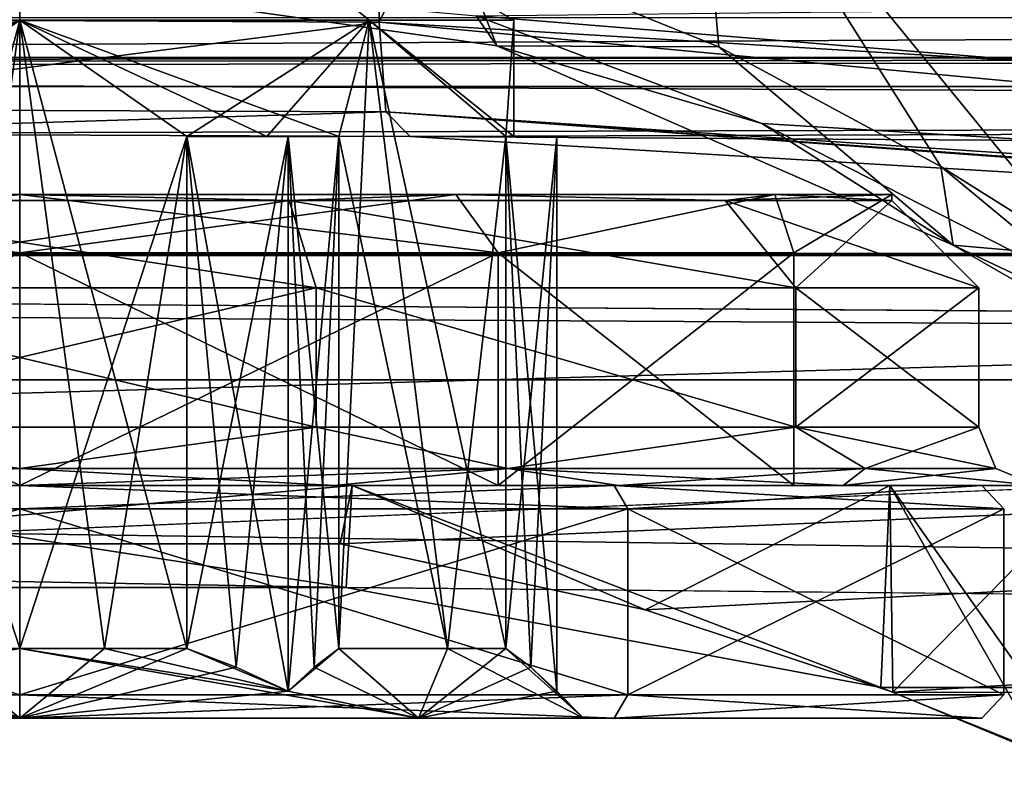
# Model space of a CAD drawing. Header units: millimetres. Extents: x -143 to 143, y -35 to 35.
# Tile 100 of 176: x 0 to 8.47, y -20.5 to -14. Entities that reach past the tile are written whole.
import ezdxf

# ---------------------------------------------------------------- set-up
doc = ezdxf.new("R2010")
doc.units = ezdxf.units.MM
doc.header["$LTSCALE"] = 65.185185
for name, color, linetype in [('121', 7, 'CONTINUOUS'), ('129', 7, 'CONTINUOUS'), ('130', 7, 'CONTINUOUS'), ('161', 7, 'CONTINUOUS'), ('24', 7, 'CONTINUOUS'), ('25', 7, 'CONTINUOUS'), ('280', 7, 'CONTINUOUS'), ('281', 7, 'CONTINUOUS'), ('282', 7, 'CONTINUOUS'), ('284', 7, 'CONTINUOUS'), ('285', 7, 'CONTINUOUS'), ('287', 7, 'CONTINUOUS'), ('288', 7, 'CONTINUOUS'), ('289', 7, 'CONTINUOUS'), ('290', 7, 'CONTINUOUS'), ('332', 7, 'CONTINUOUS'), ('333', 7, 'CONTINUOUS'), ('334', 7, 'CONTINUOUS'), ('49', 7, 'CONTINUOUS'), ('537', 7, 'CONTINUOUS'), ('538', 7, 'CONTINUOUS'), ('539', 7, 'CONTINUOUS'), ('540', 7, 'CONTINUOUS'), ('541', 7, 'CONTINUOUS'), ('543', 7, 'CONTINUOUS'), ('544', 7, 'CONTINUOUS'), ('545', 7, 'CONTINUOUS'), ('546', 7, 'CONTINUOUS'), ('547', 7, 'CONTINUOUS'), ('550', 7, 'CONTINUOUS'), ('551', 7, 'CONTINUOUS'), ('552', 7, 'CONTINUOUS'), ('553', 7, 'CONTINUOUS'), ('554', 7, 'CONTINUOUS'), ('555', 7, 'CONTINUOUS'), ('557', 7, 'CONTINUOUS'), ('558', 7, 'CONTINUOUS'), ('562', 7, 'CONTINUOUS'), ('563', 7, 'CONTINUOUS'), ('564', 7, 'CONTINUOUS'), ('656', 7, 'CONTINUOUS'), ('660', 7, 'CONTINUOUS'), ('669', 7, 'CONTINUOUS'), ('670', 7, 'CONTINUOUS'), ('740', 7, 'CONTINUOUS'), ('742', 7, 'CONTINUOUS'), ('744', 7, 'CONTINUOUS'), ('745', 7, 'CONTINUOUS'), ('749', 7, 'CONTINUOUS'), ('750', 7, 'CONTINUOUS')]:
    doc.layers.add(name, color=color, linetype=linetype)

msp = doc.modelspace()

# ---------------------------------------------------------------- linework, layer by layer
at = {"layer": '121', "color": 7, "linetype": 'CONTINUOUS', "true_color": 0xe0f2ff}
for points in [[(-22.965, -13.9806, -16.8133), (-22.965, -14.3195, -16.2112), (46.857, -13.9806, -16.8133), (-22.965, -13.9806, -16.8133)], [(46.857, -13.9806, -16.8133), (-22.965, -14.3195, -16.2112), (11.9462, -14.3195, -16.2112), (46.857, -13.9806, -16.8133)]]:
    msp.add_3dface(points, dxfattribs=at)
at = {"layer": '129', "color": 7, "linetype": 'CONTINUOUS', "true_color": 0xe0f2ff}
for points in [[(3.093, -14.0185, -11.2838), (17.3965, -14.8796, -7.363), (31.5556, -16.6778, -3.8883), (3.093, -14.0185, -11.2838)], [(3.093, -14.0185, -11.2838), (31.5556, -16.6778, -3.8883), (3.1501, -14.7893, -11.6457), (3.093, -14.0185, -11.2838)], [(31.5556, -16.6778, -3.8883), (31.773, -16.8488, -4.7294), (3.1501, -14.7893, -11.6457), (31.5556, -16.6778, -3.8883)], [(3.1501, -14.7893, -11.6457), (31.773, -16.8488, -4.7294), (17.6608, -15.852, -8.5607), (3.1501, -14.7893, -11.6457)], [(3.3574, -14.9992, -12.4439), (3.1501, -14.7893, -11.6457), (17.6608, -15.852, -8.5607), (3.3574, -14.9992, -12.4439)]]:
    msp.add_3dface(points, dxfattribs=at)
at = {"layer": '130', "color": 7, "linetype": 'CONTINUOUS', "true_color": 0xe0f2ff}
for points in [[(-2.6039, -13.992, -11.4066), (3.093, -14.0185, -11.2838), (-2.712, -14.766, -11.7554), (-2.6039, -13.992, -11.4066)], [(3.093, -14.0185, -11.2838), (3.1501, -14.7893, -11.6457), (-2.712, -14.766, -11.7554), (3.093, -14.0185, -11.2838)], [(-2.712, -14.766, -11.7554), (3.1501, -14.7893, -11.6457), (-2.8462, -14.9738, -12.5714), (-2.712, -14.766, -11.7554)], [(3.1501, -14.7893, -11.6457), (3.3574, -14.9992, -12.4439), (-2.8462, -14.9738, -12.5714), (3.1501, -14.7893, -11.6457)]]:
    msp.add_3dface(points, dxfattribs=at)
at = {"layer": '161', "color": 7, "linetype": 'CONTINUOUS', "true_color": 0xe0f2ff}
for points in [[(3.744, -13.3099, 8.9506), (-0.6306, -13.5488, 10.2454), (4.1042, -14.2218, 9.4759), (3.744, -13.3099, 8.9506)], [(6.0127, -14.2279, 7.7164), (3.744, -13.3099, 8.9506), (4.1042, -14.2218, 9.4759), (6.0127, -14.2279, 7.7164)], [(4.1042, -14.2218, 9.4759), (-0.6306, -13.5488, 10.2454), (3.9259, -13.9629, 10.5493), (4.1042, -14.2218, 9.4759)], [(6.3842, -14.8873, 9.1989), (4.1042, -14.2218, 9.4759), (3.9259, -13.9629, 10.5493), (6.3842, -14.8873, 9.1989)], [(6.0127, -14.2279, 7.7164), (4.1042, -14.2218, 9.4759), (8.0275, -15.9342, 6.7331), (6.0127, -14.2279, 7.7164)], [(8.0275, -15.9342, 6.7331), (4.1042, -14.2218, 9.4759), (6.3842, -14.8873, 9.1989), (8.0275, -15.9342, 6.7331)], [(7.9229, -15.2593, 5.8905), (6.0127, -14.2279, 7.7164), (8.0275, -15.9342, 6.7331), (7.9229, -15.2593, 5.8905)], [(8.522, -15.9778, 7.1386), (8.0275, -15.9342, 6.7331), (6.3842, -14.8873, 9.1989), (8.522, -15.9778, 7.1386)], [(9.1937, -16.0532, 3.7843), (7.9229, -15.2593, 5.8905), (10.353, -17.2702, 2.2318), (9.1937, -16.0532, 3.7843)], [(7.9229, -15.2593, 5.8905), (8.0275, -15.9342, 6.7331), (10.353, -17.2702, 2.2318), (7.9229, -15.2593, 5.8905)], [(10.353, -17.2702, 2.2318), (8.0275, -15.9342, 6.7331), (10.0048, -16.8642, 4.6744), (10.353, -17.2702, 2.2318)], [(10.0048, -16.8642, 4.6744), (8.0275, -15.9342, 6.7331), (8.522, -15.9778, 7.1386), (10.0048, -16.8642, 4.6744)]]:
    msp.add_3dface(points, dxfattribs=at)
at = {"layer": '24', "color": 7, "linetype": 'CONTINUOUS', "true_color": 0xe0f2ff}
for points in [[(3.093, 14.0185, -11.2838), (17.3963, 14.8796, -7.3631), (3.093, -14.0185, -11.2838), (3.093, 14.0185, -11.2838)], [(3.093, -14.0185, -11.2838), (17.3963, 14.8796, -7.3631), (17.3965, -14.8796, -7.363), (3.093, -14.0185, -11.2838)]]:
    msp.add_3dface(points, dxfattribs=at)
at = {"layer": '25', "color": 7, "linetype": 'CONTINUOUS', "true_color": 0xe0f2ff}
msp.add_3dface([(3.093, 14.0185, -11.2838), (3.093, -14.0185, -11.2838), (-2.6039, -13.992, -11.4066), (3.093, 14.0185, -11.2838)], dxfattribs=at)
at = {"layer": '280', "color": 7, "linetype": 'CONTINUOUS', "true_color": 0xe0f2ff}
for points in [[(-2.8582, -18, 8.7973), (2.8582, -18, 8.7973), (-2.7565, -18.501, 8.8297), (-2.8582, -18, 8.7973)], [(-2.7565, -18.501, 8.8297), (2.8582, -18, 8.7973), (2.7565, -18.501, 8.8297), (-2.7565, -18.501, 8.8297)], [(2.7565, -18.501, 8.8297), (2.8582, -18, 8.7973), (5.3785, -19.0687, 7.5256), (2.7565, -18.501, 8.8297)], [(2.8582, -18, 8.7973), (7.4834, -18, 5.437), (5.3785, -19.0687, 7.5256), (2.8582, -18, 8.7973)], [(5.3785, -19.0687, 7.5256), (7.4834, -18, 5.437), (7.5094, -19.7757, 5.4011), (5.3785, -19.0687, 7.5256)], [(7.4834, -18, 5.437), (9.25, -18), (7.5094, -19.7757, 5.4011), (7.4834, -18, 5.437)], [(9.25, -18), (9.25, -20.5), (7.5094, -19.7757, 5.4011), (9.25, -18)]]:
    msp.add_3dface(points, dxfattribs=at)
at = {"layer": '281', "color": 7, "linetype": 'CONTINUOUS', "true_color": 0xe0f2ff}
for points in [[(2.8582, -18, 8.7973), (-2.8582, -18, 8.7973), (0, -18, 8.75), (2.8582, -18, 8.7973)], [(0, -18, 8.75), (-2.8582, -18, 8.7973), (-2.7059, -18, 8.3211), (0, -18, 8.75)], [(-2.8582, -18, -8.7973), (2.8582, -18, -8.7973), (0, -18, -8.75), (-2.8582, -18, -8.7973)], [(2.7059, -18, 8.3211), (2.8582, -18, 8.7973), (0, -18, 8.75), (2.7059, -18, 8.3211)], [(0, -18, -8.75), (2.8582, -18, -8.7973), (2.7059, -18, -8.3211), (0, -18, -8.75)], [(5.1465, -18, 7.0764), (2.8582, -18, 8.7973), (2.7059, -18, 8.3211), (5.1465, -18, 7.0764)], [(2.7059, -18, -8.3211), (2.8582, -18, -8.7973), (5.1465, -18, -7.0764), (2.7059, -18, -8.3211)], [(7.4834, -18, 5.437), (2.8582, -18, 8.7973), (5.1465, -18, 7.0764), (7.4834, -18, 5.437)], [(2.8582, -18, -8.7973), (7.4834, -18, -5.437), (5.1465, -18, -7.0764), (2.8582, -18, -8.7973)], [(7.0827, -18, 5.1379), (7.4834, -18, 5.437), (5.1465, -18, 7.0764), (7.0827, -18, 5.1379)], [(5.1465, -18, -7.0764), (7.4834, -18, -5.437), (7.0827, -18, -5.1379), (5.1465, -18, -7.0764)], [(7.4834, -18, -5.437), (9.25, -18), (7.0827, -18, -5.1379), (7.4834, -18, -5.437)], [(7.0827, -18, -5.1379), (9.25, -18), (8.75, -18), (7.0827, -18, -5.1379)], [(8.75, -18), (7.4834, -18, 5.437), (7.0827, -18, 5.1379), (8.75, -18)], [(9.25, -18), (7.4834, -18, 5.437), (8.75, -18), (9.25, -18)]]:
    msp.add_3dface(points, dxfattribs=at)
at = {"layer": '282', "color": 7, "linetype": 'CONTINUOUS', "true_color": 0xe0f2ff}
for points in [[(-2.5495, -16.3, 7.8462), (2.5495, -16.3, 7.8462), (-2.5494, -17.5, 7.8462), (-2.5495, -16.3, 7.8462)], [(-2.5494, -17.5, 7.8462), (2.5495, -16.3, 7.8462), (2.5494, -17.5, 7.8462), (-2.5494, -17.5, 7.8462)], [(2.5494, -17.5, 7.8462), (2.5495, -16.3, 7.8462), (6.6744, -17.5, 4.8492), (2.5494, -17.5, 7.8462)], [(2.5495, -16.3, 7.8462), (6.6745, -16.3, 4.8491), (6.6744, -17.5, 4.8492), (2.5495, -16.3, 7.8462)], [(8.25, -16.3), (8.25, -17.5), (6.6744, -17.5, 4.8492), (8.25, -16.3)], [(6.6745, -16.3, 4.8491), (8.25, -16.3), (6.6744, -17.5, 4.8492), (6.6745, -16.3, 4.8491)]]:
    msp.add_3dface(points, dxfattribs=at)
at = {"layer": '284', "color": 7, "linetype": 'CONTINUOUS', "true_color": 0xe0f2ff}
for points in [[(2.8582, -18, -8.7973), (-2.8582, -18, -8.7973), (2.8077, -18.8775, -8.8136), (2.8582, -18, -8.7973)], [(2.8077, -18.8775, -8.8136), (-2.8582, -18, -8.7973), (-2.8077, -18.8775, -8.8136), (2.8077, -18.8775, -8.8136)], [(7.4074, -19.7372, -5.5402), (2.8582, -18, -8.7973), (2.8077, -18.8775, -8.8136), (7.4074, -19.7372, -5.5402)], [(7.4834, -18, -5.437), (2.8582, -18, -8.7973), (7.4074, -19.7372, -5.5402), (7.4834, -18, -5.437)], [(8.7961, -20.2992, -2.862), (7.4834, -18, -5.437), (7.4074, -19.7372, -5.5402), (8.7961, -20.2992, -2.862)], [(9.25, -20.5), (9.25, -18), (7.4834, -18, -5.437), (9.25, -20.5)], [(9.25, -20.5), (7.4834, -18, -5.437), (8.7961, -20.2992, -2.862), (9.25, -20.5)]]:
    msp.add_3dface(points, dxfattribs=at)
at = {"layer": '285', "color": 7, "linetype": 'CONTINUOUS', "true_color": 0xe0f2ff}
for points in [[(2.5495, -16.3, -7.8462), (-2.5495, -16.3, -7.8462), (2.5494, -17.5, -7.8462), (2.5495, -16.3, -7.8462)], [(2.5494, -17.5, -7.8462), (-2.5495, -16.3, -7.8462), (-2.5494, -17.5, -7.8462), (2.5494, -17.5, -7.8462)], [(6.6744, -17.5, -4.8492), (2.5495, -16.3, -7.8462), (2.5494, -17.5, -7.8462), (6.6744, -17.5, -4.8492)], [(6.6745, -16.3, -4.8491), (2.5495, -16.3, -7.8462), (6.6744, -17.5, -4.8492), (6.6745, -16.3, -4.8491)], [(8.25, -17.5), (6.6745, -16.3, -4.8491), (6.6744, -17.5, -4.8492), (8.25, -17.5)], [(8.25, -17.5), (8.25, -16.3), (6.6745, -16.3, -4.8491), (8.25, -17.5)]]:
    msp.add_3dface(points, dxfattribs=at)
at = {"layer": '287', "color": 7, "linetype": 'CONTINUOUS', "true_color": 0xe0f2ff}
for points in [[(2.5495, -16.3, 7.8462), (-2.5495, -16.3, 7.8462), (2.3177, -15.55, 7.1329), (2.5495, -16.3, 7.8462)], [(2.3177, -15.55, 7.1329), (-2.5495, -16.3, 7.8462), (-2.3177, -15.55, 7.1329), (2.3177, -15.55, 7.1329)], [(6.6745, -16.3, 4.8491), (2.5495, -16.3, 7.8462), (2.3177, -15.55, 7.1329), (6.6745, -16.3, 4.8491)], [(6.0677, -15.55, 4.4082), (6.6745, -16.3, 4.8491), (2.3177, -15.55, 7.1329), (6.0677, -15.55, 4.4082)], [(7.5, -15.55), (6.6745, -16.3, 4.8491), (6.0677, -15.55, 4.4082), (7.5, -15.55)], [(8.25, -16.3), (6.6745, -16.3, 4.8491), (7.5, -15.55), (8.25, -16.3)]]:
    msp.add_3dface(points, dxfattribs=at)
at = {"layer": '288', "color": 7, "linetype": 'CONTINUOUS', "true_color": 0xe0f2ff}
for points in [[(-2.5495, -16.3, -7.8462), (2.5495, -16.3, -7.8462), (-2.3177, -15.55, -7.1329), (-2.5495, -16.3, -7.8462)], [(-2.3177, -15.55, -7.1329), (2.5495, -16.3, -7.8462), (2.3177, -15.55, -7.1329), (-2.3177, -15.55, -7.1329)], [(2.5495, -16.3, -7.8462), (6.6745, -16.3, -4.8491), (2.3177, -15.55, -7.1329), (2.5495, -16.3, -7.8462)], [(2.3177, -15.55, -7.1329), (6.6745, -16.3, -4.8491), (6.0677, -15.55, -4.4082), (2.3177, -15.55, -7.1329)], [(6.6745, -16.3, -4.8491), (8.25, -16.3), (6.0677, -15.55, -4.4082), (6.6745, -16.3, -4.8491)], [(8.25, -16.3), (7.5, -15.55), (6.0677, -15.55, -4.4082), (8.25, -16.3)]]:
    msp.add_3dface(points, dxfattribs=at)
at = {"layer": '289', "color": 7, "linetype": 'CONTINUOUS', "true_color": 0xe0f2ff}
for points in [[(-4.1982, -17.8536, 7.2715), (-2.5494, -17.5, 7.8462), (0, -17.8536, 8.3964), (-4.1982, -17.8536, 7.2715)], [(-2.5494, -17.5, 7.8462), (2.5494, -17.5, 7.8462), (0, -17.8536, 8.3964), (-2.5494, -17.5, 7.8462)], [(0, -17.8536, 8.3964), (2.5494, -17.5, 7.8462), (4.1982, -17.8536, 7.2715), (0, -17.8536, 8.3964)], [(2.5494, -17.5, 7.8462), (6.6744, -17.5, 4.8492), (4.1982, -17.8536, 7.2715), (2.5494, -17.5, 7.8462)], [(4.1982, -17.8536, 7.2715), (6.6744, -17.5, 4.8492), (7.2715, -17.8536, 4.1982), (4.1982, -17.8536, 7.2715)], [(6.6744, -17.5, 4.8492), (8.25, -17.5), (7.2715, -17.8536, 4.1982), (6.6744, -17.5, 4.8492)], [(7.2715, -17.8536, 4.1982), (8.25, -17.5), (8.3964, -17.8536), (7.2715, -17.8536, 4.1982)], [(-2.7059, -18, 8.3211), (-4.1982, -17.8536, 7.2715), (0, -17.8536, 8.3964), (-2.7059, -18, 8.3211)], [(0, -18, 8.75), (-2.7059, -18, 8.3211), (0, -17.8536, 8.3964), (0, -18, 8.75)], [(2.7059, -18, 8.3211), (0, -18, 8.75), (4.1982, -17.8536, 7.2715), (2.7059, -18, 8.3211)], [(0, -18, 8.75), (0, -17.8536, 8.3964), (4.1982, -17.8536, 7.2715), (0, -18, 8.75)], [(5.1465, -18, 7.0764), (2.7059, -18, 8.3211), (4.1982, -17.8536, 7.2715), (5.1465, -18, 7.0764)], [(5.1465, -18, 7.0764), (4.1982, -17.8536, 7.2715), (7.2715, -17.8536, 4.1982), (5.1465, -18, 7.0764)], [(7.0827, -18, 5.1379), (5.1465, -18, 7.0764), (7.2715, -17.8536, 4.1982), (7.0827, -18, 5.1379)], [(8.75, -18), (7.0827, -18, 5.1379), (8.3964, -17.8536), (8.75, -18)], [(7.0827, -18, 5.1379), (7.2715, -17.8536, 4.1982), (8.3964, -17.8536), (7.0827, -18, 5.1379)]]:
    msp.add_3dface(points, dxfattribs=at)
at = {"layer": '290', "color": 7, "linetype": 'CONTINUOUS', "true_color": 0xe0f2ff}
for points in [[(0, -17.8536, -8.3964), (-2.5494, -17.5, -7.8462), (-4.1982, -17.8536, -7.2715), (0, -17.8536, -8.3964)], [(2.5494, -17.5, -7.8462), (-2.5494, -17.5, -7.8462), (0, -17.8536, -8.3964), (2.5494, -17.5, -7.8462)], [(4.1982, -17.8536, -7.2715), (2.5494, -17.5, -7.8462), (0, -17.8536, -8.3964), (4.1982, -17.8536, -7.2715)], [(6.6744, -17.5, -4.8492), (2.5494, -17.5, -7.8462), (4.1982, -17.8536, -7.2715), (6.6744, -17.5, -4.8492)], [(7.2715, -17.8536, -4.1982), (6.6744, -17.5, -4.8492), (4.1982, -17.8536, -7.2715), (7.2715, -17.8536, -4.1982)], [(8.25, -17.5), (6.6744, -17.5, -4.8492), (8.3964, -17.8536), (8.25, -17.5)], [(8.3964, -17.8536), (6.6744, -17.5, -4.8492), (7.2715, -17.8536, -4.1982), (8.3964, -17.8536)], [(0, -18, -8.75), (0, -17.8536, -8.3964), (-4.1982, -17.8536, -7.2715), (0, -18, -8.75)], [(0, -18, -8.75), (2.7059, -18, -8.3211), (0, -17.8536, -8.3964), (0, -18, -8.75)], [(2.7059, -18, -8.3211), (4.1982, -17.8536, -7.2715), (0, -17.8536, -8.3964), (2.7059, -18, -8.3211)], [(2.7059, -18, -8.3211), (5.1465, -18, -7.0764), (4.1982, -17.8536, -7.2715), (2.7059, -18, -8.3211)], [(5.1465, -18, -7.0764), (7.0827, -18, -5.1379), (4.1982, -17.8536, -7.2715), (5.1465, -18, -7.0764)], [(7.0827, -18, -5.1379), (7.2715, -17.8536, -4.1982), (4.1982, -17.8536, -7.2715), (7.0827, -18, -5.1379)], [(7.0827, -18, -5.1379), (8.75, -18), (7.2715, -17.8536, -4.1982), (7.0827, -18, -5.1379)], [(8.75, -18), (8.3964, -17.8536), (7.2715, -17.8536, -4.1982), (8.75, -18)]]:
    msp.add_3dface(points, dxfattribs=at)
at = {"layer": '332', "color": 7, "linetype": 'CONTINUOUS', "true_color": 0xe0f2ff}
for points in [[(48.0873, 5.6531, -31.5), (48.0873, -5.6531, -31.5), (-52.6371, -16.0047, -31.5), (48.0873, 5.6531, -31.5)], [(48.0873, 5.6531, -31.5), (-52.6371, -16.0047, -31.5), (-48.0873, -5.6531, -31.5), (48.0873, 5.6531, -31.5)], [(48.0873, -5.6531, -31.5), (52.6371, -16.0047, -31.5), (-52.6371, -16.0047, -31.5), (48.0873, -5.6531, -31.5)]]:
    msp.add_3dface(points, dxfattribs=at)
at = {"layer": '333', "color": 7, "linetype": 'CONTINUOUS', "true_color": 0xe0f2ff}
for points in [[(52.6398, -16.0085, -31.2187), (-52.6398, -16.0085, -31.2187), (-52.6371, -16.0047, -31.5), (52.6398, -16.0085, -31.2187)], [(52.6371, -16.0047, -31.5), (52.6398, -16.0085, -31.2187), (-52.6371, -16.0047, -31.5), (52.6371, -16.0047, -31.5)], [(-92.5, -17.0929, -17.903), (-92.5, -16.0216, -30.5), (92.5, -17.0929, -17.903), (-92.5, -17.0929, -17.903)], [(92.5, -17.0929, -17.903), (-92.5, -16.0216, -30.5), (-59.2026, -16.0216, -30.5), (92.5, -17.0929, -17.903)], [(59.2026, -16.0216, -30.5), (-59.2026, -16.0216, -30.5), (-56.149, -16.0175, -30.6957), (59.2026, -16.0216, -30.5)], [(59.2026, -16.0216, -30.5), (92.5, -17.0929, -17.903), (-59.2026, -16.0216, -30.5), (59.2026, -16.0216, -30.5)], [(-52.643, -16.013, -30.9374), (56.1312, -16.0175, -30.6969), (-56.149, -16.0175, -30.6957), (-52.643, -16.013, -30.9374)], [(56.1312, -16.0175, -30.6969), (59.2026, -16.0216, -30.5), (-56.149, -16.0175, -30.6957), (56.1312, -16.0175, -30.6969)], [(52.643, -16.013, -30.9374), (-52.643, -16.013, -30.9374), (-52.6398, -16.0085, -31.2187), (52.643, -16.013, -30.9374)], [(52.643, -16.013, -30.9374), (56.1312, -16.0175, -30.6969), (-52.643, -16.013, -30.9374), (52.643, -16.013, -30.9374)], [(52.6398, -16.0085, -31.2187), (52.643, -16.013, -30.9374), (-52.6398, -16.0085, -31.2187), (52.6398, -16.0085, -31.2187)], [(-92.5, -17.0929, -17.903), (92.5, -17.0929, -17.903), (92.5, -19.7372, -5.5402), (-92.5, -17.0929, -17.903)], [(-92.5, -17.0929, -17.903), (92.5, -19.7372, -5.5402), (2.8077, -18.8775, -8.8136), (-92.5, -17.0929, -17.903)], [(-92.5, -17.0929, -17.903), (2.8077, -18.8775, -8.8136), (-2.8077, -18.8775, -8.8136), (-92.5, -17.0929, -17.903)], [(92.5, -19.7372, -5.5402), (7.4074, -19.7372, -5.5402), (2.8077, -18.8775, -8.8136), (92.5, -19.7372, -5.5402)]]:
    msp.add_3dface(points, dxfattribs=at)
at = {"layer": '334', "color": 7, "linetype": 'CONTINUOUS', "true_color": 0xe0f2ff}
for points in [[(-92.5, -5.3391, 19.7925), (-92.5, -14.5688, 14.4222), (92.5, -5.3391, 19.7925), (-92.5, -5.3391, 19.7925)], [(-92.5, -14.5688, 14.4222), (92.5, -14.5688, 14.4222), (92.5, -5.3391, 19.7925), (-92.5, -14.5688, 14.4222)], [(-92.5, -14.5688, 14.4222), (-92.5, -19.8456, 5.1384), (92.5, -14.5688, 14.4222), (-92.5, -14.5688, 14.4222)], [(92.5, -14.5688, 14.4222), (-92.5, -19.8456, 5.1384), (-2.7565, -18.501, 8.8297), (92.5, -14.5688, 14.4222)], [(92.5, -14.5688, 14.4222), (-2.7565, -18.501, 8.8297), (2.7565, -18.501, 8.8297), (92.5, -14.5688, 14.4222)], [(92.5, -14.5688, 14.4222), (2.7565, -18.501, 8.8297), (5.3785, -19.0687, 7.5256), (92.5, -14.5688, 14.4222)], [(92.5, -14.5688, 14.4222), (5.3785, -19.0687, 7.5256), (7.5094, -19.7757, 5.4011), (92.5, -14.5688, 14.4222)], [(92.5, -19.8456, 5.1384), (92.5, -14.5688, 14.4222), (7.5094, -19.7757, 5.4011), (92.5, -19.8456, 5.1384)], [(92.5, -19.7372, -5.5402), (92.5, -19.8456, 5.1384), (7.4074, -19.7372, -5.5402), (92.5, -19.7372, -5.5402)], [(92.5, -19.8456, 5.1384), (8.7961, -20.2992, -2.862), (7.4074, -19.7372, -5.5402), (92.5, -19.8456, 5.1384)], [(9.25, -20.5), (92.5, -19.8456, 5.1384), (7.5094, -19.7757, 5.4011), (9.25, -20.5)]]:
    msp.add_3dface(points, dxfattribs=at)
at = {"layer": '49', "color": 7, "linetype": 'CONTINUOUS', "true_color": 0xe0f2ff}
for points in [[(3.744, -13.3099, 8.9506), (6.0127, -14.2279, 7.7164), (5.81, -11.9128, 7.6169), (3.744, -13.3099, 8.9506)], [(7.9229, -15.2593, 5.8905), (9.1937, -16.0532, 3.7843), (5.81, -11.9128, 7.6169), (7.9229, -15.2593, 5.8905)], [(5.81, -11.9128, 7.6169), (9.1937, -16.0532, 3.7843), (9.1213, -11.9128, 2.9283), (5.81, -11.9128, 7.6169)], [(6.0127, -14.2279, 7.7164), (7.9229, -15.2593, 5.8905), (5.81, -11.9128, 7.6169), (6.0127, -14.2279, 7.7164)]]:
    msp.add_3dface(points, dxfattribs=at)
at = {"layer": '537', "color": 7, "linetype": 'CONTINUOUS', "true_color": 0xe0f2ff}
for points in [[(0, -20, 8.7), (-5.1137, -20, 7.0384), (0, -20, 4.85), (0, -20, 8.7)], [(-5.1137, -20, -7.0384), (0, -20, -8.7), (-3.4295, -20, -3.4295), (-5.1137, -20, -7.0384)], [(0, -20, 4.85), (-5.1137, -20, 7.0384), (-3.4295, -20, 3.4295), (0, -20, 4.85)], [(0, -20, -8.7), (0, -20, -4.85), (-3.4295, -20, -3.4295), (0, -20, -8.7)], [(5.1137, -20, 7.0384), (0, -20, 8.7), (3.4295, -20, 3.4295), (5.1137, -20, 7.0384)], [(3.4295, -20, 3.4295), (0, -20, 8.7), (0, -20, 4.85), (3.4295, -20, 3.4295)], [(0, -20, -8.7), (5.1137, -20, -7.0384), (0, -20, -4.85), (0, -20, -8.7)], [(0, -20, -4.85), (5.1137, -20, -7.0384), (3.4295, -20, -3.4295), (0, -20, -4.85)], [(4.85, -20, 0), (5.1137, -20, 7.0384), (3.4295, -20, 3.4295), (4.85, -20, 0)], [(3.4295, -20, -3.4295), (5.1137, -20, -7.0384), (4.85, -20, 0), (3.4295, -20, -3.4295)], [(5.1137, -20, -7.0384), (5.1137, -20, 7.0384), (4.85, -20, 0), (5.1137, -20, -7.0384)], [(8.2742, -20, 2.6886), (5.1137, -20, 7.0384), (8.2742, -20, -2.6886), (8.2742, -20, 2.6886)], [(8.2742, -20, -2.6886), (5.1137, -20, 7.0384), (5.1137, -20, -7.0384), (8.2742, -20, -2.6886)]]:
    msp.add_3dface(points, dxfattribs=at)
at = {"layer": '538', "color": 7, "linetype": 'CONTINUOUS', "true_color": 0xe0f2ff}
for points in [[(0, -18.2, -8.9), (0, -19.8, -8.9), (-5.2313, -19.8, -7.2002), (0, -18.2, -8.9)], [(-5.2313, -18.2, -7.2002), (0, -18.2, -8.9), (-5.2313, -19.8, -7.2002), (-5.2313, -18.2, -7.2002)], [(0, -18.2, 8.9), (-5.2313, -18.2, 7.2002), (0, -19.8, 8.9), (0, -18.2, 8.9)], [(0, -19.8, 8.9), (-5.2313, -18.2, 7.2002), (-5.2313, -19.8, 7.2002), (0, -19.8, 8.9)]]:
    msp.add_3dface(points, dxfattribs=at)
at = {"layer": '539', "color": 7, "linetype": 'CONTINUOUS', "true_color": 0xe0f2ff}
for points in [[(-5.1137, -18, 7.0384), (0, -18, 8.7), (-4.1145, -18, 5.6632), (-5.1137, -18, 7.0384)], [(0, -18, -8.7), (-5.1137, -18, -7.0384), (0, -18, -7), (0, -18, -8.7)], [(0, -18, -7), (-5.1137, -18, -7.0384), (-4.1145, -18, -5.6632), (0, -18, -7)], [(0, -18, 8.7), (0, -18, 7), (-4.1145, -18, 5.6632), (0, -18, 8.7)], [(0, -18, 8.7), (5.1137, -18, 7.0384), (0, -18, 7), (0, -18, 8.7)], [(5.1137, -18, -7.0384), (0, -18, -8.7), (4.1145, -18, -5.6632), (5.1137, -18, -7.0384)], [(4.1145, -18, -5.6632), (0, -18, -8.7), (0, -18, -7), (4.1145, -18, -5.6632)], [(0, -18, 7), (5.1137, -18, 7.0384), (4.1145, -18, 5.6632), (0, -18, 7)], [(6.6574, -18, -2.1631), (5.1137, -18, -7.0384), (4.1145, -18, -5.6632), (6.6574, -18, -2.1631)], [(4.1145, -18, 5.6632), (5.1137, -18, 7.0384), (6.6574, -18, 2.1631), (4.1145, -18, 5.6632)], [(8.2742, -18, -2.6886), (5.1137, -18, -7.0384), (8.2742, -18, 2.6886), (8.2742, -18, -2.6886)], [(8.2742, -18, 2.6886), (5.1137, -18, -7.0384), (6.6574, -18, -2.1631), (8.2742, -18, 2.6886)], [(5.1137, -18, 7.0384), (8.2742, -18, 2.6886), (6.6574, -18, 2.1631), (5.1137, -18, 7.0384)], [(6.6574, -18, 2.1631), (8.2742, -18, 2.6886), (6.6574, -18, -2.1631), (6.6574, -18, 2.1631)]]:
    msp.add_3dface(points, dxfattribs=at)
at = {"layer": '540', "color": 7, "linetype": 'CONTINUOUS', "true_color": 0xe0f2ff}
for points in [[(-4.1145, -18, 5.6632), (0, -18, 7), (-4.1145, -16, 5.6631), (-4.1145, -18, 5.6632)], [(-4.1145, -16, 5.6631), (0, -18, 7), (0, -16, 7), (-4.1145, -16, 5.6631)], [(0, -18, -7), (-4.1145, -18, -5.6632), (0, -16, -7), (0, -18, -7)], [(0, -16, -7), (-4.1145, -18, -5.6632), (-4.1145, -16, -5.6631), (0, -16, -7)]]:
    msp.add_3dface(points, dxfattribs=at)
at = {"layer": '541', "color": 7, "linetype": 'CONTINUOUS', "true_color": 0xe0f2ff}
for points in [[(0, -16, -7), (-4.1145, -16, -5.6631), (0, -15.5, -7.5), (0, -16, -7)], [(0, -15.5, -7.5), (-4.1145, -16, -5.6631), (-3.75, -15.5, -6.4952), (0, -15.5, -7.5)], [(-4.1145, -16, 5.6631), (0, -16, 7), (-3.75, -15.5, 6.4952), (-4.1145, -16, 5.6631)], [(0, -16, 7), (0, -15.5, 7.5), (-3.75, -15.5, 6.4952), (0, -16, 7)]]:
    msp.add_3dface(points, dxfattribs=at)
at = {"layer": '543', "color": 7, "linetype": 'CONTINUOUS', "true_color": 0xe0f2ff}
for points in [[(-3.0052, -14, 3.0052), (0, -14, 4.25), (-2.746, -15, 3.2437), (-3.0052, -14, 3.0052)], [(0, -14, -4.25), (-3.0052, -14, -3.0052), (-1.4361, -15, -4), (0, -14, -4.25)], [(-2.746, -15, 3.2437), (0, -14, 4.25), (-2.125, -15, 3.6806), (-2.746, -15, 3.2437)], [(0, -14, 4.25), (-1.4361, -15, 4), (-2.125, -15, 3.6806), (0, -14, 4.25)], [(-1.4361, -19.4, 4), (-1.4361, -15, 4), (0, -14, 4.25), (-1.4361, -19.4, 4)], [(-0.7289, -19.4, 4.187), (-1.4361, -19.4, 4), (0, -14, 4.25), (-0.7289, -19.4, 4.187)], [(0, -19.4, -4.25), (0, -14, -4.25), (-1.4361, -15, -4), (0, -19.4, -4.25)], [(0, -19.4, 4.25), (-0.7289, -19.4, 4.187), (0, -14, 4.25), (0, -19.4, 4.25)], [(-0.7289, -19.4, -4.187), (0, -19.4, -4.25), (-1.4361, -15, -4), (-0.7289, -19.4, -4.187)]]:
    msp.add_3dface(points, dxfattribs=at)
at = {"layer": '544', "color": 7, "linetype": 'CONTINUOUS', "true_color": 0xe0f2ff}
for points in [[(0, -19.8, -8.9), (0, -18.2, -8.9), (5.2313, -18.2, -7.2002), (0, -19.8, -8.9)], [(0, -19.8, -8.9), (5.2313, -18.2, -7.2002), (5.2313, -19.8, -7.2002), (0, -19.8, -8.9)], [(0, -18.2, 8.9), (0, -19.8, 8.9), (5.2313, -19.8, 7.2002), (0, -18.2, 8.9)], [(5.2313, -18.2, 7.2002), (0, -18.2, 8.9), (5.2313, -19.8, 7.2002), (5.2313, -18.2, 7.2002)], [(8.4644, -18.2, 2.7503), (5.2313, -18.2, 7.2002), (8.4644, -19.8, 2.7503), (8.4644, -18.2, 2.7503)], [(8.4644, -19.8, 2.7503), (5.2313, -18.2, 7.2002), (5.2313, -19.8, 7.2002), (8.4644, -19.8, 2.7503)], [(5.2313, -18.2, -7.2002), (8.4644, -18.2, -2.7503), (5.2313, -19.8, -7.2002), (5.2313, -18.2, -7.2002)], [(5.2313, -19.8, -7.2002), (8.4644, -18.2, -2.7503), (8.4644, -19.8, -2.7503), (5.2313, -19.8, -7.2002)], [(8.4644, -18.2, -2.7503), (8.4644, -18.2, 2.7503), (8.4644, -19.8, -2.7503), (8.4644, -18.2, -2.7503)], [(8.4644, -19.8, -2.7503), (8.4644, -18.2, 2.7503), (8.4644, -19.8, 2.7503), (8.4644, -19.8, -2.7503)]]:
    msp.add_3dface(points, dxfattribs=at)
at = {"layer": '545', "color": 7, "linetype": 'CONTINUOUS', "true_color": 0xe0f2ff}
for points in [[(0, -18, 7), (4.1145, -18, 5.6632), (0, -16, 7), (0, -18, 7)], [(0, -16, 7), (4.1145, -18, 5.6632), (4.1145, -16, 5.6631), (0, -16, 7)], [(4.1145, -18, -5.6632), (0, -18, -7), (4.1145, -16, -5.6631), (4.1145, -18, -5.6632)], [(0, -18, -7), (0, -16, -7), (4.1145, -16, -5.6631), (0, -18, -7)], [(4.1145, -18, 5.6632), (6.6574, -18, 2.1631), (4.1145, -16, 5.6631), (4.1145, -18, 5.6632)], [(4.1145, -16, 5.6631), (6.6574, -18, 2.1631), (6.6574, -16, 2.1631), (4.1145, -16, 5.6631)], [(6.6574, -18, -2.1631), (4.1145, -18, -5.6632), (6.6574, -16, -2.1631), (6.6574, -18, -2.1631)], [(6.6574, -16, -2.1631), (4.1145, -18, -5.6632), (4.1145, -16, -5.6631), (6.6574, -16, -2.1631)], [(6.6574, -18, 2.1631), (6.6574, -18, -2.1631), (6.6574, -16, 2.1631), (6.6574, -18, 2.1631)], [(6.6574, -16, 2.1631), (6.6574, -18, -2.1631), (6.6574, -16, -2.1631), (6.6574, -16, 2.1631)]]:
    msp.add_3dface(points, dxfattribs=at)
at = {"layer": '546', "color": 7, "linetype": 'CONTINUOUS', "true_color": 0xe0f2ff}
for points in [[(0, -16, -7), (0, -15.5, -7.5), (3.75, -15.5, -6.4952), (0, -16, -7)], [(4.1145, -16, -5.6631), (0, -16, -7), (3.75, -15.5, -6.4952), (4.1145, -16, -5.6631)], [(0, -15.5, 7.5), (0, -16, 7), (4.1145, -16, 5.6631), (0, -15.5, 7.5)], [(0, -15.5, 7.5), (4.1145, -16, 5.6631), (3.75, -15.5, 6.4952), (0, -15.5, 7.5)], [(3.75, -15.5, 6.4952), (4.1145, -16, 5.6631), (6.4952, -15.5, 3.75), (3.75, -15.5, 6.4952)], [(6.4952, -15.5, -3.75), (4.1145, -16, -5.6631), (3.75, -15.5, -6.4952), (6.4952, -15.5, -3.75)], [(4.1145, -16, 5.6631), (6.6574, -16, 2.1631), (6.4952, -15.5, 3.75), (4.1145, -16, 5.6631)], [(6.6574, -16, -2.1631), (4.1145, -16, -5.6631), (6.4952, -15.5, -3.75), (6.6574, -16, -2.1631)], [(6.6574, -16, 2.1631), (7.5, -15.5), (6.4952, -15.5, 3.75), (6.6574, -16, 2.1631)], [(7.5, -15.5), (6.6574, -16, -2.1631), (6.4952, -15.5, -3.75), (7.5, -15.5)], [(6.6574, -16, 2.1631), (6.6574, -16, -2.1631), (7.5, -15.5), (6.6574, -16, 2.1631)]]:
    msp.add_3dface(points, dxfattribs=at)
at = {"layer": '547', "color": 7, "linetype": 'CONTINUOUS', "true_color": 0xe0f2ff}
for points in [[(0, -19.4, 4.25), (0, -14, 4.25), (1.4361, -15, 4), (0, -19.4, 4.25)], [(0, -14, 4.25), (3.0052, -14, 3.0052), (1.4361, -15, 4), (0, -14, 4.25)], [(0, -14, -4.25), (0, -19.4, -4.25), (0.7289, -19.4, -4.187), (0, -14, -4.25)], [(1.4361, -15, -4), (0, -14, -4.25), (1.4361, -19.4, -4), (1.4361, -15, -4)], [(0, -14, -4.25), (1.4361, -15, -4), (2.125, -15, -3.6806), (0, -14, -4.25)], [(1.4361, -19.4, -4), (0, -14, -4.25), (0.7289, -19.4, -4.187), (1.4361, -19.4, -4)], [(3.0052, -14, -3.0052), (0, -14, -4.25), (2.746, -15, -3.2437), (3.0052, -14, -3.0052)], [(2.746, -15, -3.2437), (0, -14, -4.25), (2.125, -15, -3.6806), (2.746, -15, -3.2437)], [(1.4361, -15, 4), (3.0052, -14, 3.0052), (2.125, -15, 3.6806), (1.4361, -15, 4)], [(2.125, -15, 3.6806), (3.0052, -14, 3.0052), (2.746, -15, 3.2437), (2.125, -15, 3.6806)], [(3.6806, -19.4, -2.125), (3.0052, -14, -3.0052), (2.746, -15, -3.2437), (3.6806, -19.4, -2.125)], [(2.746, -15, 3.2437), (3.0052, -14, 3.0052), (2.746, -19.4, 3.2437), (2.746, -15, 3.2437)], [(2.746, -19.4, 3.2437), (3.0052, -14, 3.0052), (3.6806, -19.4, 2.125), (2.746, -19.4, 3.2437)], [(4.25, -14), (3.0052, -14, -3.0052), (4.25, -15), (4.25, -14)], [(4.25, -15), (3.0052, -14, -3.0052), (4.1822, -15, -0.7563), (4.25, -15)], [(4.1822, -15, -0.7563), (3.0052, -14, -3.0052), (4.1822, -19.4, -0.7563), (4.1822, -15, -0.7563)], [(4.1822, -19.4, -0.7563), (3.0052, -14, -3.0052), (3.6806, -19.4, -2.125), (4.1822, -19.4, -0.7563)], [(3.0052, -14, 3.0052), (4.25, -14), (4.1822, -15, 0.7563), (3.0052, -14, 3.0052)], [(3.6806, -19.4, 2.125), (3.0052, -14, 3.0052), (4.1822, -15, 0.7563), (3.6806, -19.4, 2.125)], [(4.1822, -15, 0.7563), (4.25, -14), (4.25, -15), (4.1822, -15, 0.7563)], [(0.7289, -19.4, 4.187), (0, -19.4, 4.25), (1.4361, -15, 4), (0.7289, -19.4, 4.187)], [(1.4361, -19.4, 4), (0.7289, -19.4, 4.187), (1.4361, -15, 4), (1.4361, -19.4, 4)], [(2.746, -19.4, -3.2437), (3.6806, -19.4, -2.125), (2.746, -15, -3.2437), (2.746, -19.4, -3.2437)], [(4.1822, -19.4, 0.7563), (3.6806, -19.4, 2.125), (4.1822, -15, 0.7563), (4.1822, -19.4, 0.7563)]]:
    msp.add_3dface(points, dxfattribs=at)
at = {"layer": '550', "color": 7, "linetype": 'CONTINUOUS', "true_color": 0xe0f2ff}
for points in [[(0, -20, -4.85), (3.4295, -20, -3.4295), (0, -19.4, -4.25), (0, -20, -4.85)], [(0, -19.4, -4.25), (3.4295, -20, -3.4295), (2.3094, -19.7688, -4), (0, -19.4, -4.25)], [(0, -20, 4.85), (0, -19.4, 4.25), (0.7289, -19.4, 4.187), (0, -20, 4.85)], [(0, -20, 4.85), (0.7289, -19.4, 4.187), (1.4361, -19.4, 4), (0, -20, 4.85)], [(0, -20, 4.85), (1.4361, -19.4, 4), (1.8613, -19.5619, 4), (0, -20, 4.85)], [(0.7289, -19.4, -4.187), (0, -19.4, -4.25), (2.3094, -19.7688, -4), (0.7289, -19.4, -4.187)], [(1.4361, -19.4, -4), (0.7289, -19.4, -4.187), (2.3094, -19.7688, -4), (1.4361, -19.4, -4)], [(1.8622, -19.5622, -4), (1.4361, -19.4, -4), (2.3094, -19.7688, -4), (1.8622, -19.5622, -4)], [(2.746, -19.4, 3.2437), (3.4295, -20, 3.4295), (2.3094, -19.7688, 4), (2.746, -19.4, 3.2437)], [(2.533, -19.5622, 3.6127), (2.746, -19.4, 3.2437), (2.3094, -19.7688, 4), (2.533, -19.5622, 3.6127)], [(3.4295, -20, -3.4295), (2.746, -19.4, -3.2437), (2.5334, -19.5619, -3.612), (3.4295, -20, -3.4295)], [(3.4295, -20, -3.4295), (3.6806, -19.4, -2.125), (2.746, -19.4, -3.2437), (3.4295, -20, -3.4295)], [(3.4295, -20, 3.4295), (2.746, -19.4, 3.2437), (3.6806, -19.4, 2.125), (3.4295, -20, 3.4295)], [(3.4295, -20, -3.4295), (4.85, -20, 0), (3.6806, -19.4, -2.125), (3.4295, -20, -3.4295)], [(3.4295, -20, 3.4295), (3.6806, -19.4, 2.125), (4.1822, -19.4, 0.7563), (3.4295, -20, 3.4295)], [(3.4295, -20, 3.4295), (4.1822, -19.4, 0.7563), (4.3948, -19.5619, 0.388), (3.4295, -20, 3.4295)], [(4.85, -20, 0), (4.1822, -19.4, -0.7563), (3.6806, -19.4, -2.125), (4.85, -20, 0)], [(4.1822, -19.4, -0.7563), (4.85, -20, 0), (4.3952, -19.5622, -0.3873), (4.1822, -19.4, -0.7563)], [(2.3094, -19.7688, 4), (0, -20, 4.85), (1.8613, -19.5619, 4), (2.3094, -19.7688, 4)], [(2.3094, -19.7688, -4), (3.4295, -20, -3.4295), (2.5334, -19.5619, -3.612), (2.3094, -19.7688, -4)], [(4.6188, -19.7688), (3.4295, -20, 3.4295), (4.3948, -19.5619, 0.388), (4.6188, -19.7688)], [(4.85, -20, 0), (4.6188, -19.7688), (4.3952, -19.5622, -0.3873), (4.85, -20, 0)], [(3.4295, -20, 3.4295), (0, -20, 4.85), (2.3094, -19.7688, 4), (3.4295, -20, 3.4295)], [(4.85, -20, 0), (3.4295, -20, 3.4295), (4.6188, -19.7688), (4.85, -20, 0)]]:
    msp.add_3dface(points, dxfattribs=at)
at = {"layer": '551', "color": 7, "linetype": 'CONTINUOUS', "true_color": 0xe0f2ff}
for points in [[(0, -20, 4.85), (-3.4295, -20, 3.4295), (0, -19.4, 4.25), (0, -20, 4.85)], [(0, -19.4, 4.25), (-3.4295, -20, 3.4295), (-2.3094, -19.7688, 4), (0, -19.4, 4.25)], [(-0.7289, -19.4, 4.187), (0, -19.4, 4.25), (-2.3094, -19.7688, 4), (-0.7289, -19.4, 4.187)], [(0, -20, -4.85), (-1.4361, -19.4, -4), (-1.8613, -19.5619, -4), (0, -20, -4.85)], [(0, -20, -4.85), (-0.7289, -19.4, -4.187), (-1.4361, -19.4, -4), (0, -20, -4.85)], [(0, -20, -4.85), (0, -19.4, -4.25), (-0.7289, -19.4, -4.187), (0, -20, -4.85)], [(-2.3094, -19.7688, -4), (0, -20, -4.85), (-1.8613, -19.5619, -4), (-2.3094, -19.7688, -4)], [(-3.4295, -20, -3.4295), (0, -20, -4.85), (-2.3094, -19.7688, -4), (-3.4295, -20, -3.4295)]]:
    msp.add_3dface(points, dxfattribs=at)
at = {"layer": '552', "color": 7, "linetype": 'CONTINUOUS', "true_color": 0xe0f2ff}
for points in [[(-5.1137, -20, 7.0384), (0, -20, 8.7), (-5.2313, -19.8, 7.2002), (-5.1137, -20, 7.0384)], [(0, -20, 8.7), (0, -19.8, 8.9), (-5.2313, -19.8, 7.2002), (0, -20, 8.7)], [(0, -19.8, -8.9), (-5.1137, -20, -7.0384), (-5.2313, -19.8, -7.2002), (0, -19.8, -8.9)], [(0, -20, -8.7), (-5.1137, -20, -7.0384), (0, -19.8, -8.9), (0, -20, -8.7)]]:
    msp.add_3dface(points, dxfattribs=at)
at = {"layer": '553', "color": 7, "linetype": 'CONTINUOUS', "true_color": 0xe0f2ff}
for points in [[(0, -20, 8.7), (5.1137, -20, 7.0384), (0, -19.8, 8.9), (0, -20, 8.7)], [(0, -19.8, 8.9), (5.1137, -20, 7.0384), (5.2313, -19.8, 7.2002), (0, -19.8, 8.9)], [(5.1137, -20, -7.0384), (0, -20, -8.7), (5.2313, -19.8, -7.2002), (5.1137, -20, -7.0384)], [(0, -20, -8.7), (0, -19.8, -8.9), (5.2313, -19.8, -7.2002), (0, -20, -8.7)], [(5.1137, -20, 7.0384), (8.2742, -20, 2.6886), (5.2313, -19.8, 7.2002), (5.1137, -20, 7.0384)], [(8.2742, -20, -2.6886), (5.1137, -20, -7.0384), (8.4644, -19.8, -2.7503), (8.2742, -20, -2.6886)], [(5.1137, -20, -7.0384), (5.2313, -19.8, -7.2002), (8.4644, -19.8, -2.7503), (5.1137, -20, -7.0384)], [(8.2742, -20, 2.6886), (8.4644, -19.8, 2.7503), (5.2313, -19.8, 7.2002), (8.2742, -20, 2.6886)], [(8.2742, -20, 2.6886), (8.2742, -20, -2.6886), (8.4644, -19.8, 2.7503), (8.2742, -20, 2.6886)], [(8.2742, -20, -2.6886), (8.4644, -19.8, -2.7503), (8.4644, -19.8, 2.7503), (8.2742, -20, -2.6886)]]:
    msp.add_3dface(points, dxfattribs=at)
at = {"layer": '554', "color": 7, "linetype": 'CONTINUOUS', "true_color": 0xe0f2ff}
for points in [[(0, -18.2, -8.9), (-5.2313, -18.2, -7.2002), (0, -18, -8.7), (0, -18.2, -8.9)], [(-5.2313, -18.2, -7.2002), (-5.1137, -18, -7.0384), (0, -18, -8.7), (-5.2313, -18.2, -7.2002)], [(-5.2313, -18.2, 7.2002), (0, -18.2, 8.9), (-5.1137, -18, 7.0384), (-5.2313, -18.2, 7.2002)], [(0, -18.2, 8.9), (0, -18, 8.7), (-5.1137, -18, 7.0384), (0, -18.2, 8.9)]]:
    msp.add_3dface(points, dxfattribs=at)
at = {"layer": '555', "color": 7, "linetype": 'CONTINUOUS', "true_color": 0xe0f2ff}
for points in [[(0, -18.2, -8.9), (0, -18, -8.7), (5.1137, -18, -7.0384), (0, -18.2, -8.9)], [(0, -18.2, -8.9), (5.1137, -18, -7.0384), (5.2313, -18.2, -7.2002), (0, -18.2, -8.9)], [(0, -18, 8.7), (0, -18.2, 8.9), (5.2313, -18.2, 7.2002), (0, -18, 8.7)], [(5.1137, -18, 7.0384), (0, -18, 8.7), (5.2313, -18.2, 7.2002), (5.1137, -18, 7.0384)], [(5.1137, -18, -7.0384), (8.2742, -18, -2.6886), (5.2313, -18.2, -7.2002), (5.1137, -18, -7.0384)], [(8.2742, -18, 2.6886), (5.1137, -18, 7.0384), (8.4644, -18.2, 2.7503), (8.2742, -18, 2.6886)], [(5.1137, -18, 7.0384), (5.2313, -18.2, 7.2002), (8.4644, -18.2, 2.7503), (5.1137, -18, 7.0384)], [(8.2742, -18, -2.6886), (8.4644, -18.2, -2.7503), (5.2313, -18.2, -7.2002), (8.2742, -18, -2.6886)], [(8.2742, -18, -2.6886), (8.2742, -18, 2.6886), (8.4644, -18.2, -2.7503), (8.2742, -18, -2.6886)], [(8.2742, -18, 2.6886), (8.4644, -18.2, 2.7503), (8.4644, -18.2, -2.7503), (8.2742, -18, 2.6886)]]:
    msp.add_3dface(points, dxfattribs=at)
at = {"layer": '557', "color": 7, "linetype": 'CONTINUOUS', "true_color": 0xe0f2ff}
for points in [[(4.1822, -19.4, 0.7563), (4.1822, -15, 0.7563), (4.3948, -19.5619, 0.388), (4.1822, -19.4, 0.7563)], [(4.1822, -15, 0.7563), (4.6188, -19.7688), (4.3948, -19.5619, 0.388), (4.1822, -15, 0.7563)], [(4.6188, -19.7688), (4.1822, -15, 0.7563), (4.6188, -15), (4.6188, -19.7688)]]:
    msp.add_3dface(points, dxfattribs=at)
at = {"layer": '558', "color": 7, "linetype": 'CONTINUOUS', "true_color": 0xe0f2ff}
for points in [[(1.4361, -19.4, 4), (1.4361, -15, 4), (1.8613, -19.5619, 4), (1.4361, -19.4, 4)], [(1.4361, -15, 4), (2.3094, -19.7688, 4), (1.8613, -19.5619, 4), (1.4361, -15, 4)], [(2.3094, -19.7688, 4), (1.4361, -15, 4), (2.3094, -15, 4), (2.3094, -19.7688, 4)]]:
    msp.add_3dface(points, dxfattribs=at)
at = {"layer": '562', "color": 7, "linetype": 'CONTINUOUS', "true_color": 0xe0f2ff}
for points in [[(2.746, -15, -3.2437), (2.3094, -19.7688, -4), (2.5334, -19.5619, -3.612), (2.746, -15, -3.2437)], [(2.3094, -19.7688, -4), (2.746, -15, -3.2437), (2.3094, -15, -4), (2.3094, -19.7688, -4)], [(2.746, -19.4, -3.2437), (2.746, -15, -3.2437), (2.5334, -19.5619, -3.612), (2.746, -19.4, -3.2437)]]:
    msp.add_3dface(points, dxfattribs=at)
at = {"layer": '563', "color": 7, "linetype": 'CONTINUOUS', "true_color": 0xe0f2ff}
for points in [[(-3.0052, -14, 3.0052), (-4.25, -14), (0, -11.5463), (-3.0052, -14, 3.0052)], [(-4.25, -14), (-3.0052, -14, -3.0052), (0, -11.5463), (-4.25, -14)], [(0, -14, 4.25), (-3.0052, -14, 3.0052), (0, -11.5463), (0, -14, 4.25)], [(-3.0052, -14, -3.0052), (0, -14, -4.25), (0, -11.5463), (-3.0052, -14, -3.0052)]]:
    msp.add_3dface(points, dxfattribs=at)
at = {"layer": '564', "color": 7, "linetype": 'CONTINUOUS', "true_color": 0xe0f2ff}
for points in [[(3.0052, -14, 3.0052), (0, -14, 4.25), (0, -11.5463), (3.0052, -14, 3.0052)], [(0, -14, -4.25), (3.0052, -14, -3.0052), (0, -11.5463), (0, -14, -4.25)], [(3.0052, -14, -3.0052), (4.25, -14), (0, -11.5463), (3.0052, -14, -3.0052)], [(4.25, -14), (3.0052, -14, 3.0052), (0, -11.5463), (4.25, -14)]]:
    msp.add_3dface(points, dxfattribs=at)
at = {"layer": '656', "color": 7, "linetype": 'CONTINUOUS', "true_color": 0xe0f2ff}
for points in [[(66.4569, -13.2752, 11.4025), (41.4062, -17.0082, 4.1197), (3.9259, -13.9629, 10.5493), (66.4569, -13.2752, 11.4025)], [(41.4062, -17.0082, 4.1197), (6.3842, -14.8873, 9.1989), (3.9259, -13.9629, 10.5493), (41.4062, -17.0082, 4.1197)], [(41.4062, -17.0082, 4.1197), (8.522, -15.9778, 7.1386), (6.3842, -14.8873, 9.1989), (41.4062, -17.0082, 4.1197)]]:
    msp.add_3dface(points, dxfattribs=at)
at = {"layer": '660', "color": 7, "linetype": 'CONTINUOUS', "true_color": 0xe0f2ff}
for points in [[(46.857, -14.3195, -16.2112), (-32, -14.4225, -15.5848), (56.7166, -14.8204, -13.361), (46.857, -14.3195, -16.2112)], [(-32, -14.4225, -15.5848), (46.857, -14.3195, -16.2112), (-27.484, -14.3705, -15.8979), (-32, -14.4225, -15.5848)], [(11.9462, -14.3195, -16.2112), (-22.965, -14.3195, -16.2112), (-27.484, -14.3705, -15.8979), (11.9462, -14.3195, -16.2112)], [(46.857, -14.3195, -16.2112), (11.9462, -14.3195, -16.2112), (-27.484, -14.3705, -15.8979), (46.857, -14.3195, -16.2112)], [(56.7166, -14.8204, -13.361), (-32, -14.4225, -15.5848), (-2.8462, -14.9738, -12.5714), (56.7166, -14.8204, -13.361)], [(3.3574, -14.9992, -12.4439), (56.7166, -14.8204, -13.361), (-2.8462, -14.9738, -12.5714), (3.3574, -14.9992, -12.4439)], [(66.5, -15.3993, -10.5329), (56.7166, -14.8204, -13.361), (3.3574, -14.9992, -12.4439), (66.5, -15.3993, -10.5329)], [(66.5, -15.3993, -10.5329), (3.3574, -14.9992, -12.4439), (17.6608, -15.852, -8.5607), (66.5, -15.3993, -10.5329)]]:
    msp.add_3dface(points, dxfattribs=at)
at = {"layer": '669', "color": 7, "linetype": 'CONTINUOUS', "true_color": 0xe0f2ff}
for points in [[(0, -15.5, 7.5), (-2.3177, -15.55, 7.1329), (-3.75, -15.5, 6.4952), (0, -15.5, 7.5)], [(2.3177, -15.55, 7.1329), (-2.3177, -15.55, 7.1329), (0, -15.5, 7.5), (2.3177, -15.55, 7.1329)], [(2.3177, -15.55, 7.1329), (0, -15.5, 7.5), (3.75, -15.5, 6.4952), (2.3177, -15.55, 7.1329)], [(6.0677, -15.55, 4.4082), (2.3177, -15.55, 7.1329), (3.75, -15.5, 6.4952), (6.0677, -15.55, 4.4082)], [(6.0677, -15.55, 4.4082), (3.75, -15.5, 6.4952), (6.4952, -15.5, 3.75), (6.0677, -15.55, 4.4082)], [(7.5, -15.55), (6.0677, -15.55, 4.4082), (7.5, -15.5), (7.5, -15.55)], [(7.5, -15.5), (6.0677, -15.55, 4.4082), (6.4952, -15.5, 3.75), (7.5, -15.5)]]:
    msp.add_3dface(points, dxfattribs=at)
at = {"layer": '670', "color": 7, "linetype": 'CONTINUOUS', "true_color": 0xe0f2ff}
for points in [[(-2.3177, -15.55, -7.1329), (0, -15.5, -7.5), (-3.75, -15.5, -6.4952), (-2.3177, -15.55, -7.1329)], [(-2.3177, -15.55, -7.1329), (2.3177, -15.55, -7.1329), (0, -15.5, -7.5), (-2.3177, -15.55, -7.1329)], [(0, -15.5, -7.5), (2.3177, -15.55, -7.1329), (3.75, -15.5, -6.4952), (0, -15.5, -7.5)], [(2.3177, -15.55, -7.1329), (6.0677, -15.55, -4.4082), (3.75, -15.5, -6.4952), (2.3177, -15.55, -7.1329)], [(6.0677, -15.55, -4.4082), (6.4952, -15.5, -3.75), (3.75, -15.5, -6.4952), (6.0677, -15.55, -4.4082)], [(6.0677, -15.55, -4.4082), (7.5, -15.55), (6.4952, -15.5, -3.75), (6.0677, -15.55, -4.4082)], [(7.5, -15.55), (7.5, -15.5), (6.4952, -15.5, -3.75), (7.5, -15.55)]]:
    msp.add_3dface(points, dxfattribs=at)
at = {"layer": '740', "color": 7, "linetype": 'CONTINUOUS', "true_color": 0xe0f2ff}
for points in [[(1.4361, -15, 4), (2.125, -15, 3.6806), (2.3094, -15, 4), (1.4361, -15, 4)], [(2.125, -15, 3.6806), (2.746, -15, 3.2437), (2.3094, -15, 4), (2.125, -15, 3.6806)]]:
    msp.add_3dface(points, dxfattribs=at)
at = {"layer": '742', "color": 7, "linetype": 'CONTINUOUS', "true_color": 0xe0f2ff}
for points in [[(4.1822, -15, 0.7563), (4.25, -15), (4.6188, -15), (4.1822, -15, 0.7563)], [(4.25, -15), (4.1822, -15, -0.7563), (4.6188, -15), (4.25, -15)]]:
    msp.add_3dface(points, dxfattribs=at)
at = {"layer": '744', "color": 7, "linetype": 'CONTINUOUS', "true_color": 0xe0f2ff}
for points in [[(2.125, -15, -3.6806), (1.4361, -15, -4), (2.3094, -15, -4), (2.125, -15, -3.6806)], [(2.746, -15, -3.2437), (2.125, -15, -3.6806), (2.3094, -15, -4), (2.746, -15, -3.2437)]]:
    msp.add_3dface(points, dxfattribs=at)
at = {"layer": '745', "color": 7, "linetype": 'CONTINUOUS', "true_color": 0xe0f2ff}
for points in [[(2.746, -15, 3.2437), (2.746, -19.4, 3.2437), (2.3094, -15, 4), (2.746, -15, 3.2437)], [(2.746, -19.4, 3.2437), (2.533, -19.5622, 3.6127), (2.3094, -15, 4), (2.746, -19.4, 3.2437)], [(2.533, -19.5622, 3.6127), (2.3094, -19.7688, 4), (2.3094, -15, 4), (2.533, -19.5622, 3.6127)]]:
    msp.add_3dface(points, dxfattribs=at)
at = {"layer": '749', "color": 7, "linetype": 'CONTINUOUS', "true_color": 0xe0f2ff}
for points in [[(1.4361, -15, -4), (1.4361, -19.4, -4), (2.3094, -15, -4), (1.4361, -15, -4)], [(1.4361, -19.4, -4), (1.8622, -19.5622, -4), (2.3094, -15, -4), (1.4361, -19.4, -4)], [(1.8622, -19.5622, -4), (2.3094, -19.7688, -4), (2.3094, -15, -4), (1.8622, -19.5622, -4)]]:
    msp.add_3dface(points, dxfattribs=at)
at = {"layer": '750', "color": 7, "linetype": 'CONTINUOUS', "true_color": 0xe0f2ff}
for points in [[(4.1822, -15, -0.7563), (4.1822, -19.4, -0.7563), (4.6188, -15), (4.1822, -15, -0.7563)], [(4.1822, -19.4, -0.7563), (4.3952, -19.5622, -0.3873), (4.6188, -15), (4.1822, -19.4, -0.7563)], [(4.3952, -19.5622, -0.3873), (4.6188, -19.7688), (4.6188, -15), (4.3952, -19.5622, -0.3873)]]:
    msp.add_3dface(points, dxfattribs=at)

doc.saveas('drawing.dxf')
